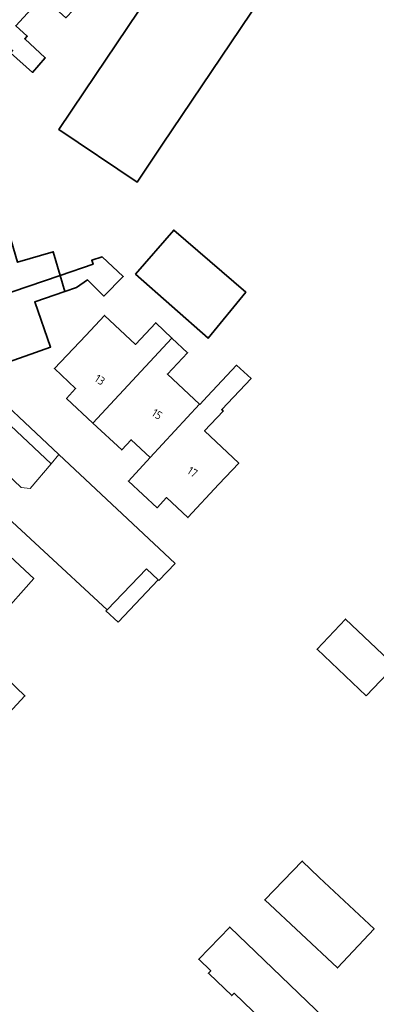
# Model space of a CAD drawing. Extents: x 184422 to 188298, y 343471 to 350189.
# Tile 135 of 256: x 186254 to 186293, y 346863 to 346971. Entities that reach past the tile are written whole.
import ezdxf
from ezdxf.enums import TextEntityAlignment as Align

# ---------------------------------------------------------------- set-up
doc = ezdxf.new("R2010")
doc.units = 0
for name, color, linetype, lineweight in [('B-WA-OG-TERREIN_CULTUURSCHEIDING-GV', 252, 'Continuous', 18), ('B-WA-OG-TERREIN_ERF-GV', 252, 'Continuous', 18), ('B-WA-VH-VERHARDING_BETONSTRAATSTEEN-GV', 252, 'Continuous', 18), ('B-WA-VH-VERHARDING_OPEN-GV', 252, 'Continuous', 18), ('B-WE-OG-BEBOUWING-GV', 250, 'Continuous', 35), ('B-WE-OG-BEBOUWING-T18', 10, 'Continuous', 18)]:
    doc.layers.add(name, color=color, linetype=linetype, lineweight=lineweight)
doc.styles.add('NLCS-ISO-M500-T18', font='NLCS-ISO.ttf', dxfattribs={"height": 0.9})

msp = doc.modelspace()

# ---------------------------------------------------------------- linework, layer by layer
at = {"layer": 'B-WA-OG-TERREIN_CULTUURSCHEIDING-GV', "flags": 128}
for points in [[(186245.622, 346927.563), (186254.091, 346919.488), (186255.08, 346919.376), (186257.385, 346922.107), (186248.437, 346930.469), (186245.015, 346929.27)], [(186245.622, 346927.563), (186254.091, 346919.488), (186255.08, 346919.376), (186257.385, 346922.107), (186248.437, 346930.469), (186245.015, 346929.27)], [(186245.622, 346927.563), (186254.091, 346919.488), (186255.08, 346919.376), (186257.385, 346922.107), (186248.437, 346930.469), (186245.015, 346929.27)], [(186269.144, 346909.379), (186267.874, 346910.567), (186263.54, 346906.058), (186263.393, 346905.968), (186264.737, 346904.707)], [(186269.144, 346909.379), (186267.874, 346910.567), (186263.54, 346906.058), (186263.393, 346905.968), (186264.737, 346904.707)], [(186269.144, 346909.379), (186267.874, 346910.567), (186263.54, 346906.058), (186263.393, 346905.968), (186264.737, 346904.707)]]:
    msp.add_lwpolyline(points, close=True, dxfattribs=at)
at = {"layer": 'B-WA-OG-TERREIN_ERF-GV', "flags": 128}
for points in [[(186266.825, 346953.033), (186258.241, 346958.806), (186261.031, 346962.955), (186272.873, 346980.565), (186281.439, 346974.774), (186269.615, 346957.182)], [(186266.825, 346953.033), (186258.241, 346958.806), (186261.031, 346962.955), (186272.873, 346980.565), (186281.439, 346974.774), (186269.615, 346957.182)], [(186266.825, 346953.033), (186258.241, 346958.806), (186261.031, 346962.955), (186272.873, 346980.565), (186281.439, 346974.774), (186269.615, 346957.182)], [(186278.766, 346940.928), (186274.632, 346935.891), (186266.671, 346942.925), (186270.857, 346947.755)], [(186278.766, 346940.928), (186274.632, 346935.891), (186266.671, 346942.925), (186270.857, 346947.755)], [(186278.766, 346940.928), (186274.632, 346935.891), (186266.671, 346942.925), (186270.857, 346947.755)], [(186268.266, 346922.782), (186266.174, 346924.741), (186265.141, 346923.621), (186261.983, 346926.56), (186259.076, 346929.265), (186260.073, 346930.358), (186257.75, 346932.547), (186261.179, 346936.186), (186263.261, 346938.396), (186266.638, 346935.214), (186268.875, 346937.587), (186270.66, 346935.905), (186272.371, 346934.293), (186270.172, 346931.959), (186273.7, 346928.635), (186273.72, 346928.616), (186274.575, 346929.524), (186277.767, 346932.913), (186279.358, 346931.459), (186276.143, 346928.047), (186276.305, 346927.894), (186274.248, 346925.711), (186278.004, 346922.17), (186275.828, 346919.849), (186272.407, 346916.202), (186270.071, 346918.393), (186269.043, 346917.281), (186265.882, 346920.212)], [(186268.266, 346922.782), (186266.174, 346924.741), (186265.141, 346923.621), (186261.983, 346926.56), (186259.076, 346929.265), (186260.073, 346930.358), (186257.75, 346932.547), (186261.179, 346936.186), (186263.261, 346938.396), (186266.638, 346935.214), (186268.875, 346937.587), (186270.66, 346935.905), (186272.371, 346934.293), (186270.172, 346931.959), (186273.7, 346928.635), (186273.72, 346928.616), (186274.575, 346929.524), (186277.767, 346932.913), (186279.358, 346931.459), (186276.143, 346928.047), (186276.305, 346927.894), (186274.248, 346925.711), (186278.004, 346922.17), (186275.828, 346919.849), (186272.407, 346916.202), (186270.071, 346918.393), (186269.043, 346917.281), (186265.882, 346920.212)], [(186268.266, 346922.782), (186266.174, 346924.741), (186265.141, 346923.621), (186261.983, 346926.56), (186259.076, 346929.265), (186260.073, 346930.358), (186257.75, 346932.547), (186261.179, 346936.186), (186263.261, 346938.396), (186266.638, 346935.214), (186268.875, 346937.587), (186270.66, 346935.905), (186272.371, 346934.293), (186270.172, 346931.959), (186273.7, 346928.635), (186273.72, 346928.616), (186274.575, 346929.524), (186277.767, 346932.913), (186279.358, 346931.459), (186276.143, 346928.047), (186276.305, 346927.894), (186274.248, 346925.711), (186278.004, 346922.17), (186275.828, 346919.849), (186272.407, 346916.202), (186270.071, 346918.393), (186269.043, 346917.281), (186265.882, 346920.212)], [(186244.764, 346896.089), (186237.39, 346902.935), (186239.52, 346905.229), (186244.765, 346910.878), (186245.143, 346910.534), (186249.429, 346915.121), (186255.044, 346909.907), (186255.472, 346909.509), (186251.757, 346905.338), (186252.601, 346904.546), (186252.157, 346904.103), (186250.758, 346902.596), (186249.574, 346901.306), (186254.502, 346896.628), (186251.854, 346893.776), (186251.123, 346892.958), (186246.221, 346897.613)], [(186244.764, 346896.089), (186237.39, 346902.935), (186239.52, 346905.229), (186244.765, 346910.878), (186245.143, 346910.534), (186249.429, 346915.121), (186255.044, 346909.907), (186255.472, 346909.509), (186251.757, 346905.338), (186252.601, 346904.546), (186252.157, 346904.103), (186250.758, 346902.596), (186249.574, 346901.306), (186254.502, 346896.628), (186251.854, 346893.776), (186251.123, 346892.958), (186246.221, 346897.613)], [(186244.764, 346896.089), (186237.39, 346902.935), (186239.52, 346905.229), (186244.765, 346910.878), (186245.143, 346910.534), (186249.429, 346915.121), (186255.044, 346909.907), (186255.472, 346909.509), (186251.757, 346905.338), (186252.601, 346904.546), (186252.157, 346904.103), (186250.758, 346902.596), (186249.574, 346901.306), (186254.502, 346896.628), (186251.854, 346893.776), (186251.123, 346892.958), (186246.221, 346897.613)], [(186289.732, 346905.05), (186295.148, 346899.927), (186292.021, 346896.621), (186286.605, 346901.743)], [(186289.732, 346905.05), (186295.148, 346899.927), (186292.021, 346896.621), (186286.605, 346901.743)], [(186289.732, 346905.05), (186295.148, 346899.927), (186292.021, 346896.621), (186286.605, 346901.743)], [(186284.977, 346878.485), (186286.854, 346876.668), (186292.877, 346871.055), (186288.873, 346866.759), (186280.857, 346874.23)], [(186284.977, 346878.485), (186286.854, 346876.668), (186292.877, 346871.055), (186288.873, 346866.759), (186280.857, 346874.23)], [(186284.977, 346878.485), (186286.854, 346876.668), (186292.877, 346871.055), (186288.873, 346866.759), (186280.857, 346874.23)], [(186277.005, 346871.25), (186290.203, 346858.553), (186286.804, 346855.02), (186277.489, 346863.982), (186277.243, 346863.726), (186274.746, 346866.093), (186274.663, 346866.171), (186274.93, 346866.444), (186273.607, 346867.717)], [(186277.005, 346871.25), (186290.203, 346858.553), (186286.804, 346855.02), (186277.489, 346863.982), (186277.243, 346863.726), (186274.746, 346866.093), (186274.663, 346866.171), (186274.93, 346866.444), (186273.607, 346867.717)], [(186277.005, 346871.25), (186290.203, 346858.553), (186286.804, 346855.02), (186277.489, 346863.982), (186277.243, 346863.726), (186274.746, 346866.093), (186274.663, 346866.171), (186274.93, 346866.444), (186273.607, 346867.717)]]:
    msp.add_lwpolyline(points, close=True, dxfattribs=at)
for points in [[(186256.418, 346973.415), (186253.497, 346970.192), (186254.748, 346969.057), (186254.481, 346968.754), (186256.73, 346966.685), (186255.318, 346965.061), (186252.92, 346967.236)], [(186256.418, 346973.415), (186253.497, 346970.192), (186254.748, 346969.057), (186254.481, 346968.754), (186256.73, 346966.685), (186255.318, 346965.061), (186252.92, 346967.236)], [(186256.418, 346973.415), (186253.497, 346970.192), (186254.748, 346969.057), (186254.481, 346968.754), (186256.73, 346966.685), (186255.318, 346965.061), (186252.92, 346967.236)], [(186253.687, 346944.229), (186257.612, 346945.386), (186258.379, 346942.786), (186262, 346944.014), (186261.845, 346944.446), (186262.99, 346944.816), (186265.317, 346942.65), (186263.169, 346940.519), (186261.378, 346942.29), (186260.174, 346941.474), (186258.897, 346941.029), (186255.59, 346939.875), (186257.322, 346934.911), (186254.523, 346933.934), (186249.802, 346932.287)], [(186253.687, 346944.229), (186257.612, 346945.386), (186258.379, 346942.786), (186262, 346944.014), (186261.845, 346944.446), (186262.99, 346944.816), (186265.317, 346942.65), (186263.169, 346940.519), (186261.378, 346942.29), (186260.174, 346941.474), (186258.897, 346941.029), (186255.59, 346939.875), (186257.322, 346934.911), (186254.523, 346933.934), (186249.802, 346932.287)], [(186253.687, 346944.229), (186257.612, 346945.386), (186258.379, 346942.786), (186262, 346944.014), (186261.845, 346944.446), (186262.99, 346944.816), (186265.317, 346942.65), (186263.169, 346940.519), (186261.378, 346942.29), (186260.174, 346941.474), (186258.897, 346941.029), (186255.59, 346939.875), (186257.322, 346934.911), (186254.523, 346933.934), (186249.802, 346932.287)], [(186248.77, 346931.961), (186258.231, 346923.109), (186271.009, 346911.153), (186269.226, 346909.303), (186269.144, 346909.379), (186264.737, 346904.707), (186263.393, 346905.968), (186263.54, 346906.058), (186256.105, 346912.939), (186246.624, 346921.713)], [(186248.77, 346931.961), (186258.231, 346923.109), (186271.009, 346911.153), (186269.226, 346909.303), (186269.144, 346909.379), (186264.737, 346904.707), (186263.393, 346905.968), (186263.54, 346906.058), (186256.105, 346912.939), (186246.624, 346921.713)], [(186248.77, 346931.961), (186258.231, 346923.109), (186271.009, 346911.153), (186269.226, 346909.303), (186269.144, 346909.379), (186264.737, 346904.707), (186263.393, 346905.968), (186263.54, 346906.058), (186256.105, 346912.939), (186246.624, 346921.713)]]:
    msp.add_lwpolyline(points, dxfattribs=at)
at = {"layer": 'B-WA-VH-VERHARDING_BETONSTRAATSTEEN-GV', "flags": 128}
msp.add_lwpolyline([(186257.385, 346922.107), (186258.231, 346923.109), (186248.77, 346931.961), (186244.56, 346930.549), (186245.015, 346929.27), (186248.437, 346930.469)], close=True, dxfattribs=at)
msp.add_lwpolyline([(186257.385, 346922.107), (186258.231, 346923.109), (186248.77, 346931.961), (186244.56, 346930.549), (186245.015, 346929.27), (186248.437, 346930.469)], close=True, dxfattribs=at)
msp.add_lwpolyline([(186257.385, 346922.107), (186258.231, 346923.109), (186248.77, 346931.961), (186244.56, 346930.549), (186245.015, 346929.27), (186248.437, 346930.469)], close=True, dxfattribs=at)
at = {"layer": 'B-WA-VH-VERHARDING_OPEN-GV', "flags": 128}
for points in [[(186257.385, 346922.107), (186255.08, 346919.376), (186254.091, 346919.488), (186245.622, 346927.563), (186243.398, 346929.683)], [(186257.385, 346922.107), (186255.08, 346919.376), (186254.091, 346919.488), (186245.622, 346927.563), (186243.398, 346929.683)], [(186257.385, 346922.107), (186255.08, 346919.376), (186254.091, 346919.488), (186245.622, 346927.563), (186243.398, 346929.683)], [(186242.589, 346920.563), (186246.532, 346921.839), (186246.624, 346921.713), (186256.105, 346912.939), (186263.54, 346906.058), (186267.874, 346910.567), (186269.144, 346909.379), (186269.226, 346909.303), (186271.009, 346911.153), (186258.231, 346923.109), (186257.385, 346922.107)], [(186242.589, 346920.563), (186246.532, 346921.839), (186246.624, 346921.713), (186256.105, 346912.939), (186263.54, 346906.058), (186267.874, 346910.567), (186269.144, 346909.379), (186269.226, 346909.303), (186271.009, 346911.153), (186258.231, 346923.109), (186257.385, 346922.107)], [(186242.589, 346920.563), (186246.532, 346921.839), (186246.624, 346921.713), (186256.105, 346912.939), (186263.54, 346906.058), (186267.874, 346910.567), (186269.144, 346909.379), (186269.226, 346909.303), (186271.009, 346911.153), (186258.231, 346923.109), (186257.385, 346922.107)]]:
    msp.add_lwpolyline(points, dxfattribs=at)
at = {"layer": 'B-WE-OG-BEBOUWING-GV', "flags": 128}
for points in [[(186247.13, 346973.12), (186253.14, 346967.479), (186252.92, 346967.236), (186255.318, 346965.061), (186256.73, 346966.685), (186254.481, 346968.754), (186254.748, 346969.057), (186253.497, 346970.192), (186256.418, 346973.415), (186259.012, 346971.063), (186260.699, 346972.816), (186257.234, 346975.957), (186253.53, 346979.315), (186252.628, 346978.32), (186250.563, 346980.276), (186246.474, 346975.877), (186248.171, 346974.272)], [(186247.13, 346973.12), (186253.14, 346967.479), (186252.92, 346967.236), (186255.318, 346965.061), (186256.73, 346966.685), (186254.481, 346968.754), (186254.748, 346969.057), (186253.497, 346970.192), (186256.418, 346973.415), (186259.012, 346971.063), (186260.699, 346972.816), (186257.234, 346975.957), (186253.53, 346979.315), (186252.628, 346978.32), (186250.563, 346980.276), (186246.474, 346975.877), (186248.171, 346974.272)], [(186247.13, 346973.12), (186253.14, 346967.479), (186252.92, 346967.236), (186255.318, 346965.061), (186256.73, 346966.685), (186254.481, 346968.754), (186254.748, 346969.057), (186253.497, 346970.192), (186256.418, 346973.415), (186259.012, 346971.063), (186260.699, 346972.816), (186257.234, 346975.957), (186253.53, 346979.315), (186252.628, 346978.32), (186250.563, 346980.276), (186246.474, 346975.877), (186248.171, 346974.272)], [(186261.031, 346962.955), (186258.241, 346958.806), (186266.825, 346953.033), (186269.615, 346957.182), (186281.439, 346974.774), (186272.873, 346980.565)], [(186261.031, 346962.955), (186258.241, 346958.806), (186266.825, 346953.033), (186269.615, 346957.182), (186281.439, 346974.774), (186272.873, 346980.565)], [(186261.031, 346962.955), (186258.241, 346958.806), (186266.825, 346953.033), (186269.615, 346957.182), (186281.439, 346974.774), (186272.873, 346980.565)], [(186244.704, 346942.684), (186246.078, 346938.615), (186258.379, 346942.786), (186257.612, 346945.386), (186253.687, 346944.229), (186252.466, 346948.372), (186245.184, 346945.903), (186246.159, 346943.162)], [(186244.704, 346942.684), (186246.078, 346938.615), (186258.379, 346942.786), (186257.612, 346945.386), (186253.687, 346944.229), (186252.466, 346948.372), (186245.184, 346945.903), (186246.159, 346943.162)], [(186244.704, 346942.684), (186246.078, 346938.615), (186258.379, 346942.786), (186257.612, 346945.386), (186253.687, 346944.229), (186252.466, 346948.372), (186245.184, 346945.903), (186246.159, 346943.162)], [(186266.671, 346942.925), (186274.632, 346935.891), (186278.766, 346940.928), (186270.857, 346947.755)], [(186266.671, 346942.925), (186274.632, 346935.891), (186278.766, 346940.928), (186270.857, 346947.755)], [(186266.671, 346942.925), (186274.632, 346935.891), (186278.766, 346940.928), (186270.857, 346947.755)], [(186258.379, 346942.786), (186258.897, 346941.029), (186260.174, 346941.474), (186261.378, 346942.29), (186263.169, 346940.519), (186265.317, 346942.65), (186262.99, 346944.816), (186261.845, 346944.446), (186262, 346944.014)], [(186258.379, 346942.786), (186258.897, 346941.029), (186260.174, 346941.474), (186261.378, 346942.29), (186263.169, 346940.519), (186265.317, 346942.65), (186262.99, 346944.816), (186261.845, 346944.446), (186262, 346944.014)], [(186258.379, 346942.786), (186258.897, 346941.029), (186260.174, 346941.474), (186261.378, 346942.29), (186263.169, 346940.519), (186265.317, 346942.65), (186262.99, 346944.816), (186261.845, 346944.446), (186262, 346944.014)], [(186246.078, 346938.615), (186247.352, 346934.843), (186248.746, 346935.313), (186249.802, 346932.287), (186254.523, 346933.934), (186257.322, 346934.911), (186255.59, 346939.875), (186258.897, 346941.029), (186258.379, 346942.786)], [(186246.078, 346938.615), (186247.352, 346934.843), (186248.746, 346935.313), (186249.802, 346932.287), (186254.523, 346933.934), (186257.322, 346934.911), (186255.59, 346939.875), (186258.897, 346941.029), (186258.379, 346942.786)], [(186246.078, 346938.615), (186247.352, 346934.843), (186248.746, 346935.313), (186249.802, 346932.287), (186254.523, 346933.934), (186257.322, 346934.911), (186255.59, 346939.875), (186258.897, 346941.029), (186258.379, 346942.786)], [(186261.983, 346926.56), (186270.66, 346935.905), (186268.875, 346937.587), (186266.638, 346935.214), (186263.261, 346938.396), (186261.179, 346936.186), (186257.75, 346932.547), (186260.073, 346930.358), (186259.076, 346929.265)], [(186261.983, 346926.56), (186270.66, 346935.905), (186268.875, 346937.587), (186266.638, 346935.214), (186263.261, 346938.396), (186261.179, 346936.186), (186257.75, 346932.547), (186260.073, 346930.358), (186259.076, 346929.265)], [(186261.983, 346926.56), (186270.66, 346935.905), (186268.875, 346937.587), (186266.638, 346935.214), (186263.261, 346938.396), (186261.179, 346936.186), (186257.75, 346932.547), (186260.073, 346930.358), (186259.076, 346929.265)], [(186270.66, 346935.905), (186261.983, 346926.56), (186265.141, 346923.621), (186266.174, 346924.741), (186268.266, 346922.782), (186273.7, 346928.635), (186270.172, 346931.959), (186272.371, 346934.293)], [(186270.66, 346935.905), (186261.983, 346926.56), (186265.141, 346923.621), (186266.174, 346924.741), (186268.266, 346922.782), (186273.7, 346928.635), (186270.172, 346931.959), (186272.371, 346934.293)], [(186270.66, 346935.905), (186261.983, 346926.56), (186265.141, 346923.621), (186266.174, 346924.741), (186268.266, 346922.782), (186273.7, 346928.635), (186270.172, 346931.959), (186272.371, 346934.293)], [(186268.266, 346922.782), (186265.882, 346920.212), (186269.043, 346917.281), (186270.071, 346918.393), (186272.407, 346916.202), (186275.828, 346919.849), (186278.004, 346922.17), (186274.248, 346925.711), (186276.305, 346927.894), (186276.143, 346928.047), (186279.358, 346931.459), (186277.767, 346932.913), (186274.575, 346929.524), (186273.72, 346928.616), (186273.7, 346928.635)], [(186268.266, 346922.782), (186265.882, 346920.212), (186269.043, 346917.281), (186270.071, 346918.393), (186272.407, 346916.202), (186275.828, 346919.849), (186278.004, 346922.17), (186274.248, 346925.711), (186276.305, 346927.894), (186276.143, 346928.047), (186279.358, 346931.459), (186277.767, 346932.913), (186274.575, 346929.524), (186273.72, 346928.616), (186273.7, 346928.635)], [(186268.266, 346922.782), (186265.882, 346920.212), (186269.043, 346917.281), (186270.071, 346918.393), (186272.407, 346916.202), (186275.828, 346919.849), (186278.004, 346922.17), (186274.248, 346925.711), (186276.305, 346927.894), (186276.143, 346928.047), (186279.358, 346931.459), (186277.767, 346932.913), (186274.575, 346929.524), (186273.72, 346928.616), (186273.7, 346928.635)], [(186239.52, 346905.229), (186237.39, 346902.935), (186244.764, 346896.089), (186246.221, 346897.613), (186251.123, 346892.958), (186251.854, 346893.776), (186254.502, 346896.628), (186249.574, 346901.306), (186250.758, 346902.596), (186252.157, 346904.103), (186252.601, 346904.546), (186251.757, 346905.338), (186255.472, 346909.509), (186255.044, 346909.907), (186249.429, 346915.121), (186245.143, 346910.534), (186244.765, 346910.878)], [(186239.52, 346905.229), (186237.39, 346902.935), (186244.764, 346896.089), (186246.221, 346897.613), (186251.123, 346892.958), (186251.854, 346893.776), (186254.502, 346896.628), (186249.574, 346901.306), (186250.758, 346902.596), (186252.157, 346904.103), (186252.601, 346904.546), (186251.757, 346905.338), (186255.472, 346909.509), (186255.044, 346909.907), (186249.429, 346915.121), (186245.143, 346910.534), (186244.765, 346910.878)], [(186239.52, 346905.229), (186237.39, 346902.935), (186244.764, 346896.089), (186246.221, 346897.613), (186251.123, 346892.958), (186251.854, 346893.776), (186254.502, 346896.628), (186249.574, 346901.306), (186250.758, 346902.596), (186252.157, 346904.103), (186252.601, 346904.546), (186251.757, 346905.338), (186255.472, 346909.509), (186255.044, 346909.907), (186249.429, 346915.121), (186245.143, 346910.534), (186244.765, 346910.878)], [(186292.021, 346896.621), (186295.148, 346899.927), (186289.732, 346905.05), (186286.605, 346901.743)], [(186292.021, 346896.621), (186295.148, 346899.927), (186289.732, 346905.05), (186286.605, 346901.743)], [(186292.021, 346896.621), (186295.148, 346899.927), (186289.732, 346905.05), (186286.605, 346901.743)], [(186286.854, 346876.668), (186284.977, 346878.485), (186280.857, 346874.23), (186288.873, 346866.759), (186292.877, 346871.055)], [(186286.854, 346876.668), (186284.977, 346878.485), (186280.857, 346874.23), (186288.873, 346866.759), (186292.877, 346871.055)], [(186286.854, 346876.668), (186284.977, 346878.485), (186280.857, 346874.23), (186288.873, 346866.759), (186292.877, 346871.055)], [(186286.804, 346855.02), (186290.203, 346858.553), (186277.005, 346871.25), (186273.607, 346867.717), (186274.93, 346866.444), (186274.663, 346866.171), (186274.746, 346866.093), (186277.243, 346863.726), (186277.489, 346863.982)], [(186286.804, 346855.02), (186290.203, 346858.553), (186277.005, 346871.25), (186273.607, 346867.717), (186274.93, 346866.444), (186274.663, 346866.171), (186274.746, 346866.093), (186277.243, 346863.726), (186277.489, 346863.982)], [(186286.804, 346855.02), (186290.203, 346858.553), (186277.005, 346871.25), (186273.607, 346867.717), (186274.93, 346866.444), (186274.663, 346866.171), (186274.746, 346866.093), (186277.243, 346863.726), (186277.489, 346863.982)]]:
    msp.add_lwpolyline(points, close=True, dxfattribs=at)

# ---------------------------------------------------------------- texts
at = {"layer": 'B-WE-OG-BEBOUWING-T18', "style": 'NLCS-ISO-M500-T18'}
for s, p in [('13', (186262.737, 346931.322)), ('13', (186262.737, 346931.322)), ('13', (186262.737, 346931.322)), ('15', (186269.03, 346927.546)), ('15', (186269.03, 346927.546)), ('15', (186269.03, 346927.546)), ('17', (186272.922, 346921.203)), ('17', (186272.922, 346921.203)), ('17', (186272.922, 346921.203))]:
    msp.add_text(s, height=0.9, rotation=327.1, dxfattribs=at).set_placement(p, align=Align.MIDDLE)

doc.saveas('drawing.dxf')
